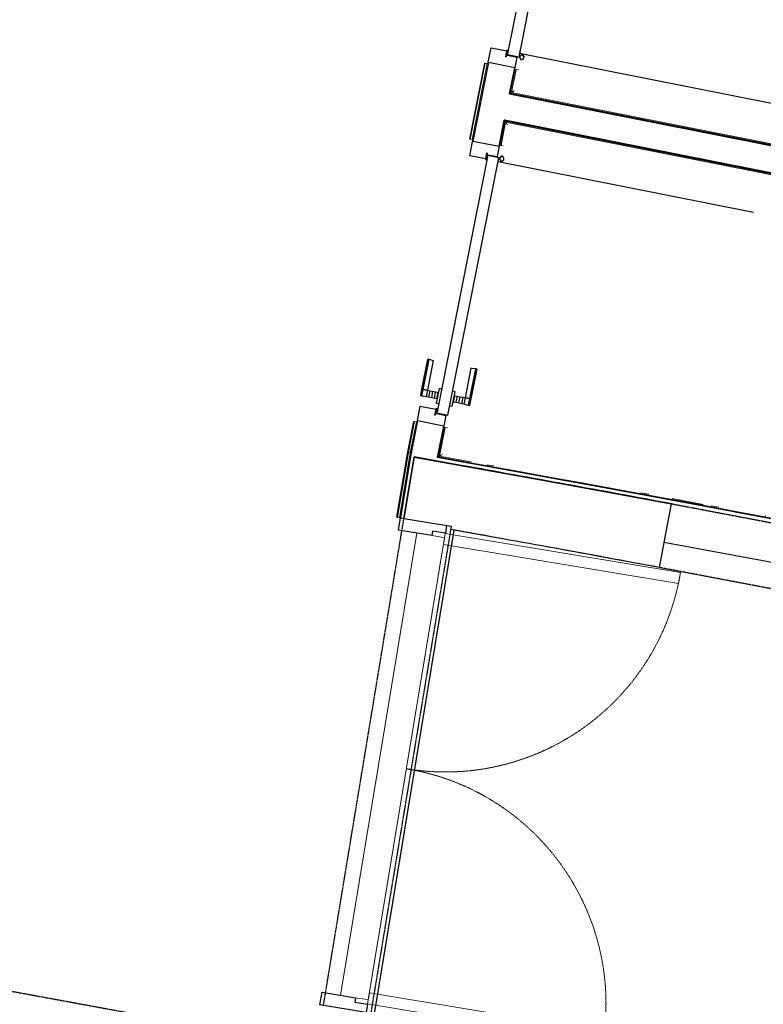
# Model space of a CAD drawing. Header units: millimetres. Extents: x -24070 to 30874, y -36590 to 4541.
# Tile 27 of 33: x 1594 to 4230, y -24670 to -21180. Entities that reach past the tile are written whole.
import ezdxf

# ---------------------------------------------------------------- set-up
doc = ezdxf.new("R2010")
doc.units = ezdxf.units.MM
doc.linetypes.add('Tiret', pattern=[2.5, 1.25, -1.25])
doc.linetypes.add('Tiret_2_', pattern=[2.5, 1.25, -1.25])
for name, color, linetype, lineweight in [('A-DOOR', 7, 'Continuous', 25), ('A-FLOR-HRAL', 7, 'Continuous', 18), ('BATIEMENT', 7, 'Continuous', 18), ('BATIMENT', 7, 'Continuous', 25), ('ELEMENTS DETAILS', 7, 'Continuous', 18), ('EQP SPE', 7, 'Continuous', 18), ('SOLS', 7, 'Continuous', 25)]:
    doc.layers.add(name, color=color, linetype=linetype, lineweight=lineweight)
doc.layers.add('A-DOOR-HDLN', color=5, linetype='Tiret', lineweight=25, true_color=0x0000ff)

# ---------------------------------------------------------------- blocks, each defined once
blk = doc.blocks.new('PRT_SIMPLE_HUI_58x68x48 - PRT_BOIS_1V_930x2040x40-V6-2021_015_1111_DCE_1_50_N0 FINI_CVC_CTA')
at = {"layer": 'ELEMENTS DETAILS', "lineweight": 25}
h = blk.add_hatch(color=256, dxfattribs=at)
h.paths.add_polyline_path([(-483.8, -9.7), (-485.1, -11.7), (-496.1, -13.2), (-500.5, -13.2), (-500.5, -14.5), (-495.8, -14.5), (-483.8, -12.8), (-483.8, -10.4)])
h.paths.add_polyline_path([(-508.5, -11.5), (-502, -11.5), (-502.2, -10.2), (-505.2, -10.2), (-505.2, -9.3), (-488.2, -9.5), (-485.1, -10.6), (-483.8, -9.7), (-489, -8), (-508.5, -8), (-508.5, -10.9)])
h = blk.add_hatch(color=256, dxfattribs=at)
h.paths.add_polyline_path([(413.8, -12.8), (428.8, -14.5), (430.5, -14.5), (430.2, -13.2), (425.7, -13.1), (415.1, -11.7), (413.8, -9.7), (413.8, -11.9)])
h.paths.add_polyline_path([(413.8, -9.7), (415.1, -10.6), (418.8, -9.3), (435.2, -9.6), (435.2, -10.2), (432, -10.2), (432, -11.5), (438.5, -11.5), (438.5, -8), (418.5, -8), (414.8, -9.3)])
at = {"layer": 'A-DOOR'}
for p, q in [((-499.5, -14.5), (-499.5, -54.5)), ((426, -14.5), (-496, -14.5)), ((430.5, -54.5), (430.5, -14.5)), ((-499.5, -54.5), (430.5, -54.5)), ((417, -54.5), (417, -977.5))]:
    blk.add_line(p, q, dxfattribs=at)
at = {"layer": 'BATIMENT'}
for p, q in [((-427.1, 55), (-450.6, 55)), ((-450.6, 55), (-450.6, 54.5)), ((-450.6, 54.5), (-450.6, 50.4)), ((-427.1, 54.5), (-450.6, 54.5)), ((-450.6, 50.4), (-450.6, 43.3)), ((-427.1, 50.4), (-450.6, 50.4)), ((-450.6, 34), (-450.6, 43.3)), ((-319.6, 55), (-427.1, 55)), ((-427.1, 55), (-427.1, 54.5)), ((-427.1, 54.5), (-427.1, 55)), ((-427.1, 54.5), (-427.1, 50.4)), ((-319.6, 54.5), (-427.1, 54.5)), ((-427.1, 50.4), (-427.1, 54.5)), ((-427.1, 50.4), (-427.1, 43.3)), ((-319.6, 50.4), (-427.1, 50.4)), ((-427.1, 43.3), (-427.1, 50.4)), ((-427.1, 34), (-427.1, 43.3)), ((-427.1, 43.3), (-427.1, 34)), ((-319.6, 54.5), (-319.6, 55)), ((-319.6, 50.4), (-319.6, 54.5)), ((-319.6, 43.3), (-319.6, 50.4)), ((-319.6, 43.3), (-319.6, 34)), ((-450.6, 25.6), (-450.6, 34)), ((-427.1, 34), (-450.6, 34)), ((-450.6, 15.2), (-450.6, 25.6)), ((-427.1, 25.6), (-450.6, 25.6)), ((-450.6, 4.4), (-450.6, 15.2)), ((-427.1, 15.2), (-450.6, 15.2)), ((-450.6, -4), (-450.6, 4.4)), ((-450.6, 4.4), (-427.1, 4.4)), ((-427.1, 32.8), (-427.1, 34)), ((-319.6, 34), (-427.1, 34)), ((-427.1, 34), (-427.1, 25.6)), ((-427.1, 32.8), (-319.6, 32.8)), ((-427.1, 25.6), (-427.1, 15.2)), ((-427.1, 15.2), (-427.1, 4.4)), ((-427.1, 4.4), (-427.1, -4)), ((-319.6, 34), (-319.6, 32.8)), ((-465.6, -5.5), (-465.6, -14.5)), ((-413.4, -5.5), (-465.6, -5.5)), ((-450.6, -4), (-450.6, -5)), ((-450.6, -5), (-427.1, -5)), ((-427.1, -5), (-427.1, -4)), ((-413.4, -14.5), (-413.4, -5.5)), ((-465.6, -54.5), (-465.6, -63.5)), ((-465.6, -63.5), (-413.4, -63.5)), ((-427.1, -64), (-450.6, -64)), ((-450.6, -64), (-450.6, -65)), ((-450.6, -73.4), (-450.6, -65)), ((-427.1, -65), (-427.1, -64)), ((-427.1, -65), (-427.1, -73.4)), ((-413.4, -63.5), (-413.4, -54.5)), ((-450.6, -84.2), (-450.6, -73.4)), ((-427.1, -73.4), (-450.6, -73.4)), ((-450.6, -94.6), (-450.6, -84.2)), ((-450.6, -84.2), (-427.1, -84.2)), ((-450.6, -103), (-450.6, -94.6)), ((-450.6, -94.6), (-427.1, -94.6)), ((-450.6, -112.3), (-450.6, -103)), ((-450.6, -103), (-427.1, -103)), ((-427.1, -73.4), (-427.1, -84.2)), ((-427.1, -84.2), (-427.1, -94.6)), ((-427.1, -94.6), (-427.1, -103)), ((-427.1, -103), (-427.1, -101.8)), ((-319.6, -101.8), (-427.1, -101.8)), ((-427.1, -112.3), (-427.1, -103)), ((-427.1, -103), (-319.6, -103)), ((-427.1, -103), (-427.1, -112.3)), ((-319.6, -101.8), (-319.6, -103)), ((-319.6, -103), (-319.6, -112.3)), ((-450.6, -112.3), (-450.6, -119.4)), ((-450.6, -119.4), (-450.6, -123.5)), ((-450.6, -119.4), (-427.1, -119.4)), ((-450.6, -123.5), (-450.6, -124)), ((-450.6, -123.5), (-427.1, -123.5)), ((-450.6, -124), (-427.1, -124)), ((-427.1, -112.3), (-427.1, -119.4)), ((-427.1, -119.4), (-427.1, -112.3)), ((-427.1, -119.4), (-427.1, -123.5)), ((-427.1, -119.4), (-319.6, -119.4)), ((-427.1, -123.5), (-427.1, -119.4)), ((-427.1, -123.5), (-427.1, -124)), ((-427.1, -123.5), (-319.6, -123.5)), ((-427.1, -124), (-427.1, -123.5)), ((-427.1, -124), (-319.6, -124)), ((-319.6, -119.4), (-319.6, -112.3)), ((-319.6, -123.5), (-319.6, -119.4)), ((-319.6, -124), (-319.6, -123.5))]:
    blk.add_line(p, q, dxfattribs=at)
for radius, start, end in [(9.12, 155.8208, 180), (9.12, 180, 204.1792), (7.5, 360, 180), (7.5, 180, 360), (7.5, 180, 240), (7.5, 135, 165), (9.12, 111.9887, 120), (7.5, 60, 120), (7.5, 270, 0), (9.12, 60, 68.0113), (7.5, 0, 30), (9.12, 0, 24.1792), (9.12, 240, 248.0113)]:
    blk.add_arc((429, -65.5), radius, start, end, dxfattribs=at)
at = {"layer": 'ELEMENTS DETAILS'}
for p, q in [((-488.5, -8), (-508.5, -8)), ((-508.5, -8), (-508.5, -11.5)), ((-508.5, -11.5), (-502, -11.5)), ((-505.2, -10.2), (-505.2, -9.3)), ((-505.2, -9.3), (-488.7, -9.3)), ((-502, -10.2), (-505.2, -10.2)), ((-502, -11.5), (-502, -10.2)), ((-496.1, -13.2), (-500.5, -13.2)), ((-500.5, -13.2), (-500.5, -14.5)), ((-500.5, -14.5), (-496, -14.5)), ((-485.1, -11.7), (-496.1, -13.2)), ((-496, -14.5), (-483.8, -12.8)), ((-488.7, -9.3), (-485.1, -10.6)), ((-483.8, -9.7), (-488.5, -8)), ((-485.1, -10.6), (-485.1, -11.7)), ((-483.8, -12.8), (-483.8, -9.7)), ((418.5, -8), (413.8, -9.7)), ((413.8, -9.7), (413.8, -12.8)), ((413.8, -12.8), (426, -14.5)), ((415.1, -10.6), (418.7, -9.3)), ((415.1, -11.7), (415.1, -10.6)), ((426.1, -13.2), (415.1, -11.7)), ((438.5, -8), (418.5, -8)), ((418.7, -9.3), (435.2, -9.3)), ((426, -14.5), (430.5, -14.5)), ((430.5, -13.2), (426.1, -13.2)), ((430.5, -14.5), (430.5, -13.2)), ((435.2, -10.2), (432, -10.2)), ((432, -10.2), (432, -11.5)), ((432, -11.5), (438.5, -11.5)), ((435.2, -9.3), (435.2, -10.2)), ((438.5, -11.5), (438.5, -8))]:
    blk.add_line(p, q, dxfattribs=at)
at = {"layer": 'EQP SPE'}
for p, q in [((430.5, -54.5), (403.5, -54.5)), ((430.5, -40.5), (430.5, -54.5))]:
    blk.add_line(p, q, dxfattribs=at)
blk = doc.blocks.new('PRT_SIMPLE_HUI_58x68x48 - PRT_BOIS_1V_930x2040x40-V7-2021_015_1111_DCE_1_50_N0 FINI_CVC_CTA')
at = {"layer": 'ELEMENTS DETAILS', "lineweight": 25}
h = blk.add_hatch(color=256, dxfattribs=at)
h.paths.add_polyline_path([(-483.8, 12.8), (-496.3, 14.5), (-500.5, 14.5), (-500.2, 13.2), (-495.7, 13.1), (-485.1, 11.7), (-483.8, 9.7), (-483.8, 11.9)])
h.paths.add_polyline_path([(-483.8, 9.7), (-485.1, 10.6), (-488.8, 9.3), (-505.2, 9.6), (-505.2, 10.2), (-502, 10.2), (-502, 11.5), (-508.5, 11.5), (-508.5, 8), (-488.5, 8), (-484.8, 9.3)])
h = blk.add_hatch(color=256, dxfattribs=at)
h.paths.add_polyline_path([(413.8, 9.7), (415.1, 11.7), (426.1, 13.2), (430.5, 13.2), (430.5, 14.5), (425.8, 14.5), (413.8, 12.8), (413.8, 10.4)])
h.paths.add_polyline_path([(438.5, 11.5), (432, 11.5), (432.2, 10.2), (435.2, 10.2), (435.2, 9.3), (418.2, 9.5), (415.1, 10.6), (413.8, 9.7), (419, 8), (438.5, 8), (438.5, 10.9)])
at = {"layer": 'A-DOOR'}
for p, q in [((417, 54.5), (417, 977.5)), ((-499.5, 54.5), (430.5, 54.5)), ((-499.5, 14.5), (-499.5, 54.5)), ((430.5, 54.5), (430.5, 14.5)), ((426, 14.5), (-496, 14.5))]:
    blk.add_line(p, q, dxfattribs=at)
at = {"layer": 'BATIMENT'}
for p, q in [((-427.1, 124), (-450.6, 124)), ((-450.6, 124), (-450.6, 123.5)), ((-450.6, 123.5), (-450.6, 119.4)), ((-427.1, 123.5), (-450.6, 123.5)), ((-450.6, 119.4), (-450.6, 112.3)), ((-427.1, 119.4), (-450.6, 119.4)), ((-450.6, 103), (-450.6, 112.3)), ((-319.6, 124), (-427.1, 124)), ((-427.1, 124), (-427.1, 123.5)), ((-427.1, 123.5), (-427.1, 124)), ((-427.1, 123.5), (-427.1, 119.4)), ((-319.6, 123.5), (-427.1, 123.5)), ((-427.1, 119.4), (-427.1, 123.5)), ((-427.1, 119.4), (-427.1, 112.3)), ((-319.6, 119.4), (-427.1, 119.4)), ((-427.1, 112.3), (-427.1, 119.4)), ((-427.1, 103), (-427.1, 112.3)), ((-427.1, 112.3), (-427.1, 103)), ((-319.6, 123.5), (-319.6, 124)), ((-319.6, 119.4), (-319.6, 123.5)), ((-319.6, 112.3), (-319.6, 119.4)), ((-319.6, 112.3), (-319.6, 103)), ((-450.6, 94.6), (-450.6, 103)), ((-427.1, 103), (-450.6, 103)), ((-450.6, 84.2), (-450.6, 94.6)), ((-427.1, 94.6), (-450.6, 94.6)), ((-450.6, 73.4), (-450.6, 84.2)), ((-427.1, 84.2), (-450.6, 84.2)), ((-450.6, 65), (-450.6, 73.4)), ((-450.6, 73.4), (-427.1, 73.4)), ((-427.1, 101.8), (-427.1, 103)), ((-319.6, 103), (-427.1, 103)), ((-427.1, 103), (-427.1, 94.6)), ((-427.1, 101.8), (-319.6, 101.8)), ((-427.1, 94.6), (-427.1, 84.2)), ((-427.1, 84.2), (-427.1, 73.4)), ((-427.1, 73.4), (-427.1, 65)), ((-319.6, 103), (-319.6, 101.8)), ((-465.6, 63.5), (-465.6, 54.5)), ((-413.4, 63.5), (-465.6, 63.5)), ((-450.6, 65), (-450.6, 64)), ((-450.6, 64), (-427.1, 64)), ((-427.1, 64), (-427.1, 65)), ((-413.4, 54.5), (-413.4, 63.5)), ((-465.6, 14.5), (-465.6, 5.5)), ((-465.6, 5.5), (-413.4, 5.5)), ((-427.1, 5), (-450.6, 5)), ((-450.6, 5), (-450.6, 4)), ((-450.6, -4.4), (-450.6, 4)), ((-427.1, 4), (-427.1, 5)), ((-427.1, 4), (-427.1, -4.4)), ((-413.4, 5.5), (-413.4, 14.5)), ((-450.6, -15.2), (-450.6, -4.4)), ((-427.1, -4.4), (-450.6, -4.4)), ((-450.6, -25.6), (-450.6, -15.2)), ((-450.6, -15.2), (-427.1, -15.2)), ((-450.6, -34), (-450.6, -25.6)), ((-450.6, -25.6), (-427.1, -25.6)), ((-450.6, -43.3), (-450.6, -34)), ((-450.6, -34), (-427.1, -34)), ((-427.1, -4.4), (-427.1, -15.2)), ((-427.1, -15.2), (-427.1, -25.6)), ((-427.1, -25.6), (-427.1, -34)), ((-427.1, -34), (-427.1, -32.8)), ((-319.6, -32.8), (-427.1, -32.8)), ((-427.1, -43.3), (-427.1, -34)), ((-427.1, -34), (-319.6, -34)), ((-427.1, -34), (-427.1, -43.3)), ((-319.6, -32.8), (-319.6, -34)), ((-319.6, -34), (-319.6, -43.3)), ((-450.6, -43.3), (-450.6, -50.4)), ((-450.6, -50.4), (-450.6, -54.5)), ((-450.6, -50.4), (-427.1, -50.4)), ((-450.6, -54.5), (-450.6, -55)), ((-450.6, -54.5), (-427.1, -54.5)), ((-450.6, -55), (-427.1, -55)), ((-427.1, -43.3), (-427.1, -50.4)), ((-427.1, -50.4), (-427.1, -43.3)), ((-427.1, -50.4), (-427.1, -54.5)), ((-427.1, -50.4), (-319.6, -50.4)), ((-427.1, -54.5), (-427.1, -50.4)), ((-427.1, -54.5), (-427.1, -55)), ((-427.1, -54.5), (-319.6, -54.5)), ((-427.1, -55), (-427.1, -54.5)), ((-427.1, -55), (-319.6, -55)), ((-319.6, -50.4), (-319.6, -43.3)), ((-319.6, -54.5), (-319.6, -50.4)), ((-319.6, -55), (-319.6, -54.5))]:
    blk.add_line(p, q, dxfattribs=at)
for radius, start, end in [(7.5, 360, 180), (7.5, 120, 180), (9.12, 111.9887, 120), (7.5, 0, 90), (9.12, 155.8208, 180), (9.12, 180, 204.1792), (7.5, 180, 360), (7.5, 195, 225), (9.12, 240, 248.0113), (7.5, 240, 299.9785), (9.12, 291.9887, 300), (7.5, 330, 0), (9.12, 335.8208, 0)]:
    blk.add_arc((429, 65.5), radius, start, end, dxfattribs=at)
at = {"layer": 'ELEMENTS DETAILS'}
for p, q in [((-508.5, 11.5), (-502, 11.5)), ((-508.5, 8), (-508.5, 11.5)), ((-488.5, 8), (-508.5, 8)), ((-505.2, 10.2), (-505.2, 9.3)), ((-502, 10.2), (-505.2, 10.2)), ((-505.2, 9.3), (-488.7, 9.3)), ((-502, 11.5), (-502, 10.2)), ((-500.5, 14.5), (-496, 14.5)), ((-500.5, 13.2), (-500.5, 14.5)), ((-496.1, 13.2), (-500.5, 13.2)), ((-485.1, 11.7), (-496.1, 13.2)), ((-496, 14.5), (-483.8, 12.8)), ((-488.7, 9.3), (-485.1, 10.6)), ((-483.8, 9.7), (-488.5, 8)), ((-485.1, 10.6), (-485.1, 11.7)), ((-483.8, 12.8), (-483.8, 9.7)), ((413.8, 12.8), (426, 14.5)), ((413.8, 9.7), (413.8, 12.8)), ((418.5, 8), (413.8, 9.7)), ((426.1, 13.2), (415.1, 11.7)), ((415.1, 11.7), (415.1, 10.6)), ((415.1, 10.6), (418.7, 9.3)), ((438.5, 8), (418.5, 8)), ((418.7, 9.3), (435.2, 9.3)), ((426, 14.5), (430.5, 14.5)), ((430.5, 13.2), (426.1, 13.2)), ((430.5, 14.5), (430.5, 13.2)), ((432, 11.5), (438.5, 11.5)), ((432, 10.2), (432, 11.5)), ((435.2, 10.2), (432, 10.2)), ((435.2, 9.3), (435.2, 10.2)), ((438.5, 11.5), (438.5, 8))]:
    blk.add_line(p, q, dxfattribs=at)
at = {"layer": 'EQP SPE'}
for p, q in [((430.5, 54.5), (403.5, 54.5)), ((430.5, 40.5), (430.5, 54.5))]:
    blk.add_line(p, q, dxfattribs=at)
blk = doc.blocks.new('51_PORTE_2 VENTEAUX TUNEL  - 166X204-479372-2021_015_1111_DCE_1_50_N0 FINI_CVC_CTA')
at = {"layer": 'BATIMENT', "color": 251, "lineweight": 18, "true_color": 0x646464}
for p, q in [((-845, 1003), (-845, 158)), ((-845, 1003), (-805, 1003)), ((-805, 1003), (-805, 158)), ((805, 1003), (805, 158)), ((845, 1003), (805, 1003)), ((845, 1003), (845, 158)), ((-805, 158), (-845, 158)), ((805, 158), (845, 158))]:
    blk.add_line(p, q, dxfattribs=at)
at = {"layer": 'BATIMENT'}
for p, q in [((-873.5, 158), (-846, 158)), ((-846, 158), (-846, 112)), ((846, 158), (876, 158)), ((846, 112), (846, 158)), ((876, 158), (876, -8)), ((-846, 112), (-830, 112)), ((-830, 112), (-830, -8)), ((830, 112), (846, 112)), ((830, -8), (830, 112)), ((-830, -8), (-873.5, -8)), ((876, -8), (830, -8))]:
    blk.add_line(p, q, dxfattribs=at)
at = {"layer": 'BATIMENT', "color": 251, "linetype": 'Tiret', "lineweight": 18, "true_color": 0x646464}
for centre, start, end in [((-845, 158), 360, 90), ((845, 158), 90, 180)]:
    blk.add_arc(centre, 845, start, end, dxfattribs=at)
blk = doc.blocks.new('Garde-corps - Garde-corps-512913-2021_015_1111_DCE_1_50_N0 FINI_CVC_CTA')
at = {"layer": 'A-FLOR-HRAL'}
for p, q in [((3241.1, -21333.7), (3187.8, -21603.1)), ((3242.7, -21334), (3189.4, -21603.4)), ((3244.4, -21334.3), (3191.1, -21603.7)), ((3251.4, -21335.7), (3198.1, -21605.1)), ((3242.7, -21334), (3241.1, -21333.7)), ((3242.7, -21334), (3244.4, -21334.3)), ((3244.4, -21334.3), (3251.4, -21335.7)), ((3254.4, -21336.3), (3251.4, -21335.7)), ((3187.8, -21603.1), (3189.4, -21603.4)), ((3191.1, -21603.7), (3189.4, -21603.4)), ((3198.1, -21605.1), (3191.1, -21603.7)), ((3198.1, -21605.1), (3201.1, -21605.7))]:
    blk.add_line(p, q, dxfattribs=at)
blk = doc.blocks.new('Garde-corps - Garde-corps-513132-2021_015_1111_DCE_1_50_N0 FINI_CVC_CTA')
at = {"layer": 'A-FLOR-HRAL'}
for p, q in [((2989.9, -22603.7), (2968.2, -22713)), ((2991.5, -22604), (2969.8, -22713.3)), ((2993.2, -22604.3), (2971.6, -22713.6)), ((3000.2, -22605.7), (2978.6, -22714.9)), ((2991.5, -22604), (2989.9, -22603.7)), ((2991.5, -22604), (2993.2, -22604.3)), ((2993.2, -22604.3), (3000.2, -22605.7)), ((3003.1, -22606.3), (3000.2, -22605.7)), ((2968.2, -22713), (2930.1, -22943.6)), ((2969.8, -22713.3), (2931.8, -22943.9)), ((2971.6, -22713.6), (2933.5, -22944.1)), ((2978.6, -22714.9), (2940.5, -22945.3)), ((2971.6, -22713.6), (2978.6, -22714.9)), ((2930.1, -22943.6), (2931.8, -22943.9)), ((2933.5, -22944.1), (2931.8, -22943.9)), ((2940.5, -22945.3), (2933.5, -22944.1)), ((2940.5, -22945.3), (2943.5, -22945.8))]:
    blk.add_line(p, q, dxfattribs=at)
blk.add_open_spline([(2968.2, -22713), (2968.2, -22713), (2968.3, -22713), (2968.5, -22713.1), (2969, -22713.2), (2969.4, -22713.2), (2969.7, -22713.3), (2969.8, -22713.3), (2969.8, -22713.3)], degree=3, knots=[0.0720224, 0.0720224, 0.0720224, 0.0720224, 0.2, 0.4, 0.6, 0.8, 0.9, 1, 1, 1, 1], dxfattribs=at)
blk.add_open_spline([(2978.6, -22714.9), (2978.6, -22714.9), (2978.8, -22715), (2980, -22715.2), (2981, -22715.4), (2981.5, -22715.4)], degree=3, dxfattribs=at)
blk = doc.blocks.new('Garde-corps - Garde-corps-522878-2021_015_1111_DCE_1_50_N0 FINI_CVC_CTA')
at = {"layer": 'A-FLOR-HRAL'}
for p, q in [((3547.9, -20354.6), (3565, -20268.2)), ((3551.4, -20355.3), (3567.8, -20272.4)), ((3565, -20268.2), (4810.7, -20514.4)), ((3567.8, -20272.4), (4810, -20517.8)), ((3547.9, -20354.6), (3551.4, -20355.3)), ((3559.5, -20356.9), (3551.3, -20355.3)), ((5202.4, -20595.4), (6199.3, -20792.4)), ((5203.1, -20592), (6203.4, -20789.6)), ((6199.3, -20792.4), (6072.3, -21434.1)), ((6203.4, -20789.7), (6075.8, -21434.8)), ((3333.1, -21440.9), (3350, -21355.2)), ((3337.2, -21438.1), (3353.4, -21355.9)), ((3353.4, -21355.9), (3350, -21355.2)), ((3353.4, -21355.9), (3361.5, -21357.5)), ((5971.4, -21962.3), (3333.1, -21440.9)), ((5968.7, -21958.1), (3337.2, -21438.1)), ((6056.8, -21512.6), (5968.7, -21958.1)), ((6060.2, -21513.3), (5971.4, -21962.3))]:
    blk.add_line(p, q, dxfattribs=at)
for points in [[(3567.8, -20272.4), (3567.8, -20272.4), (3567.7, -20272.2), (3567.1, -20271.3), (3566.2, -20270), (3565.5, -20268.9), (3565, -20268.2)], [(6199.3, -20792.4), (6199.3, -20792.4), (6199.5, -20792.3), (6200.3, -20791.7), (6201.6, -20790.8), (6202.7, -20790.1), (6203.4, -20789.6)], [(3337.2, -21438.1), (3337.2, -21438.1), (3337, -21438.2), (3336.2, -21438.8), (3334.8, -21439.7), (3333.7, -21440.4), (3333.1, -21440.9)], [(5968.7, -21958.1), (5968.7, -21958.1), (5968.8, -21958.3), (5969.3, -21959.2), (5970.2, -21960.5), (5971, -21961.6), (5971.4, -21962.3)]]:
    blk.add_open_spline(points, degree=3, dxfattribs=at)
for points in [[(3574.3, -20282.1), (3573.9, -20281.5), (3573.2, -20280.5), (3571.9, -20278.5), (3570.7, -20276.7), (3569.6, -20275.1), (3568.7, -20273.7), (3568.1, -20272.8), (3567.7, -20272.3)], [(6189.6, -20798.9), (6190.1, -20798.5), (6191.1, -20797.8), (6193.1, -20796.5), (6194.9, -20795.3), (6196.5, -20794.2), (6197.9, -20793.3), (6198.8, -20792.7), (6199.3, -20792.3)], [(3346.9, -21431.6), (3346.3, -21432), (3345.3, -21432.6), (3343.4, -21434), (3341.5, -21435.2), (3339.9, -21436.3), (3338.5, -21437.2), (3337.6, -21437.8), (3337.1, -21438.1)], [(5962.2, -21948.4), (5962.5, -21949), (5963.2, -21950), (5964.5, -21952), (5965.7, -21953.8), (5966.8, -21955.4), (5967.8, -21956.8), (5968.4, -21957.7), (5968.7, -21958.2)]]:
    blk.add_open_spline(points, degree=3, knots=[0.3333333, 0.3333333, 0.3333333, 0.3333333, 0.375, 0.4166667, 0.5, 0.5416667, 0.5833333, 0.6509756, 0.6509756, 0.6509756, 0.6509756], dxfattribs=at)
blk = doc.blocks.new('Garde-corps - Garde-corps-523017-2021_015_1111_DCE_1_50_N0 FINI_CVC_CTA')
at = {"layer": 'A-FLOR-HRAL'}
for p, q in [((3296.7, -21624.8), (3313.7, -21539)), ((3300.1, -21625.5), (3316.4, -21543.1)), ((3313.7, -21539), (4559.5, -21785.2)), ((3316.4, -21543.1), (4558.8, -21788.6)), ((3296.7, -21624.8), (3294.2, -21624.3)), ((3296.7, -21624.8), (3300.1, -21625.5)), ((3308.2, -21627.1), (3300.1, -21625.5)), ((4951.3, -21866.2), (5947.9, -22063.1)), ((4951.9, -21862.7), (5952, -22060.4)), ((5947.9, -22063.1), (5839.4, -22611.3)), ((5952, -22060.4), (5842.9, -22612)), ((3078, -22730), (3098.9, -22624.6)), ((3082.2, -22727.2), (3102.3, -22625.3)), ((3096.4, -22624.1), (3098.9, -22624.6)), ((3102.3, -22625.3), (3098.9, -22624.6)), ((3102.3, -22625.3), (3110.4, -22626.9)), ((5823.9, -22689.8), (5717.2, -23229.4)), ((5827.4, -22690.5), (5719.9, -23233.5)), ((3194.7, -22747.3), (3082.2, -22727.2)), ((3274.7, -22761.6), (3249.3, -22757.1)), ((3824.5, -22861.9), (3796.3, -22856.7)), ((4016.8, -22897.6), (3906.9, -22877.2)), ((4072.1, -22908), (4045.1, -22902.9)), ((4238.1, -22939.2), (4236.5, -22938.9)), ((4895.1, -23065.5), (4771.6, -23041.5)), ((5006.6, -23087.4), (4977.3, -23081.6)), ((5101.5, -23106), (5093.6, -23104.5)), ((5550.7, -23195.7), (5525.5, -23190.6)), ((5717.2, -23229.4), (5580.2, -23201.6))]:
    blk.add_line(p, q, dxfattribs=at)
at = {"layer": 'A-FLOR-HRAL', "flags": 128}
for points in [[(3082.2, -22727.2), (3081.8, -22727.4), (3080.9, -22728.1), (3079.6, -22729), (3078, -22730)], [(3091.4, -22720.9), (3090.3, -22721.7), (3085.7, -22724.8), (3082.1, -22727.2)]]:
    blk.add_lwpolyline(points, dxfattribs=at)
at = {"layer": 'A-FLOR-HRAL'}
blk.add_arc((-16003.4, -130034.4), 108987.8, 78.502843, 79.91674, dxfattribs=at)
for points in [[(3316.4, -21543.1), (3316.4, -21543.1), (3316.3, -21542.9), (3315.7, -21542.1), (3314.9, -21540.7), (3314.1, -21539.6), (3313.7, -21539)], [(5947.9, -22063.1), (5947.9, -22063.1), (5948.1, -22063), (5948.9, -22062.4), (5950.2, -22061.5), (5951.4, -22060.8), (5952, -22060.4)]]:
    blk.add_open_spline(points, degree=3, dxfattribs=at)
for points, knots in [([(3322.9, -21552.8), (3322.6, -21552.2), (3321.9, -21551.2), (3320.6, -21549.3), (3319.3, -21547.4), (3318.2, -21545.8), (3317.3, -21544.4), (3316.7, -21543.5), (3316.4, -21543)], [0.3333333, 0.3333333, 0.3333333, 0.3333333, 0.375, 0.4166667, 0.5, 0.5416667, 0.5833333, 0.6509756, 0.6509756, 0.6509756, 0.6509756]), ([(5938.2, -22069.6), (5938.7, -22069.2), (5939.7, -22068.6), (5941.7, -22067.3), (5943.5, -22066), (5945.2, -22064.9), (5946.6, -22064), (5947.4, -22063.4), (5948, -22063.1)], [0.3333333, 0.3333333, 0.3333333, 0.3333333, 0.375, 0.4166667, 0.5, 0.5416667, 0.5833333, 0.6509756, 0.6509756, 0.6509756, 0.6509756]), ([(5711, -23220.1), (5711.3, -23220.5), (5711.8, -23221.3), (5712.6, -23222.5), (5713.4, -23223.7), (5714.1, -23224.8), (5715, -23226.1), (5715.9, -23227.5), (5716.7, -23228.6), (5717.1, -23229.3), (5717.2, -23229.4)], [0.3928571, 0.3928571, 0.3928571, 0.3928571, 0.4285714, 0.4642857, 0.5, 0.5357143, 0.5714286, 0.625, 0.6785714, 0.6999399, 0.6999399, 0.6999399, 0.6999399]), ([(5717.2, -23229.4), (5717.2, -23229.4), (5717.2, -23229.5), (5717.4, -23229.7), (5717.5, -23229.9), (5717.7, -23230.1), (5717.8, -23230.4), (5718, -23230.6), (5718.2, -23230.9), (5718.4, -23231.3), (5718.6, -23231.6), (5719, -23232.1), (5719.4, -23232.7), (5719.7, -23233.2), (5719.9, -23233.5)], [0, 0, 0, 0, 0.125, 0.25, 0.3125, 0.375, 0.4375, 0.5, 0.5625, 0.625, 0.6875, 0.75, 0.875, 1, 1, 1, 1])]:
    blk.add_open_spline(points, degree=3, knots=knots, dxfattribs=at)
blk = doc.blocks.new('51_BARRE DE SEUIL INOXIDABLE - 51_BARRE DE SEUIL INOXIDABLE-553672-2021_015_1111_DCE_1_50_N0 FINI_CVC_CTA')
at = {"layer": 'EQP SPE'}
for p, q in [((-830, 0), (830, 0)), ((-830, -88.8), (-830, -54)), ((830, -54), (830, -88.8)), ((-830, -88.8), (-830, -100)), ((-830, -100), (830, -100)), ((830, -100), (830, -88.8))]:
    blk.add_line(p, q, dxfattribs=at)
blk = doc.blocks.new('B02_ARC_rvt-1-2021_015_1111_DCE_1_50_N0 FINI_CVC_CTA')
at = {"layer": 'BATIEMENT', "lineweight": 25}
for p, q in [((3255.3, -21331.7), (3200.2, -21610.3)), ((3348.5, -21350.2), (3255.3, -21331.7)), ((3330.1, -21442.8), (3348.5, -21350.2)), ((3347.5, -21354.7), (3330.5, -21440.9)), ((3332.5, -21441.3), (3349.5, -21355.1)), ((3349.5, -21355.1), (3347.5, -21354.7)), ((3330.5, -21440.9), (3330.1, -21442.8)), ((5973.4, -21965.2), (3330.1, -21442.8)), ((3330.1, -21442.8), (5971.4, -21964.8)), ((5971.8, -21962.8), (3332.5, -21441.3)), ((3293.4, -21628.7), (3311.7, -21536)), ((3311.7, -21536), (3294.3, -21624.1)), ((3296.2, -21624.5), (3313.3, -21538.4)), ((3311.7, -21536), (5954.9, -22058.4)), ((3313.6, -21536.4), (3311.7, -21536)), ((3313.3, -21538.4), (4559.6, -21784.7)), ((5954.9, -22058.4), (3313.6, -21536.4)), ((3200.2, -21610.3), (3293.4, -21628.7)), ((3294.3, -21624.1), (3296.2, -21624.5)), ((3004, -22601.7), (2981.5, -22715.4)), ((3097.2, -22620.2), (3004, -22601.7)), ((3075.1, -22732), (3097.2, -22620.2)), ((3096.3, -22624.7), (3075.5, -22730.1)), ((3077.4, -22730.4), (3098.3, -22625.1)), ((3098.3, -22625.1), (3096.3, -22624.7)), ((2981.5, -22715.4), (2979.5, -22727.8)), ((2979.5, -22727.8), (2943.5, -22945.8)), ((2955.8, -22947.8), (2991.8, -22730)), ((3075.5, -22730.1), (3075.1, -22732)), ((3902.9, -22895.2), (3877.5, -23032.4)), ((2943.5, -22945.8), (2955.8, -22947.8))]:
    blk.add_line(p, q, dxfattribs=at)
at = {"layer": 'BATIEMENT', "lineweight": 25, "flags": 128}
for points in [[(2991.8, -22730), (3447.5, -22811.6), (3902.9, -22895.2)], [(3905.2, -22883), (3490.3, -22806.7), (3075.1, -22732)], [(5720.3, -23234.1), (4840.7, -23059), (3959.8, -22891.1), (3077.4, -22730.4)]]:
    blk.add_lwpolyline(points, dxfattribs=at)
at = {"layer": 'BATIEMENT', "lineweight": 25}
for radius, start, end in [(108985.3, 78.501522, 79.91808), (108985.3, 79.03693, 79.474503), (108833.3, 79.03693, 79.474503)]:
    blk.add_arc((-16003.4, -130034.4), radius, start, end, dxfattribs=at)
at = {"layer": 'SOLS'}
for p, q in [((3253.7, -21336.2), (3265, -21279.3)), ((3265, -21279.3), (3320.6, -21290.3)), ((3321.9, -21290.5), (3323.9, -21290.9)), ((3323.8, -21304.7), (3323.5, -21306.1)), ((3323.5, -21306.1), (3355.9, -21312.6)), ((3325.2, -21291.2), (3326.4, -21291.4)), ((3355.9, -21312.6), (3348.5, -21350.2)), ((3189.1, -21662.5), (3200.4, -21605.6)), ((3293.4, -21628.7), (3285.9, -21666.3)), ((3244.8, -21673.5), (3189.1, -21662.5)), ((3253.5, -21659.9), (3253.2, -21661.4)), ((3285.9, -21666.3), (3253.5, -21659.9)), ((3248.1, -21674.1), (3246.1, -21673.7)), ((3250.6, -21674.6), (3249.4, -21674.4)), ((3002.5, -22606.2), (3013.7, -22549.3)), ((3013.7, -22549.3), (3069.4, -22560.3)), ((3070.7, -22560.5), (3072.7, -22560.9)), ((3072.6, -22574.7), (3072.3, -22576.1)), ((3072.3, -22576.1), (3104.7, -22582.6)), ((3074, -22561.2), (3075.2, -22561.4)), ((3104.7, -22582.6), (3097.2, -22620.2)), ((3133.3, -22988.8), (2850, -24703.6)), ((3312.8, -23021), (3133.3, -22988.7))]:
    blk.add_line(p, q, dxfattribs=at)
blk.add_arc((-16003.4, -130034.4), 108742.8, 79.473918, 79.697415, dxfattribs=at)
at = {"layer": 'BATIEMENT', "lineweight": 18}
for name in ['Garde-corps - Garde-corps-522878-2021_015_1111_DCE_1_50_N0 FINI_CVC_CTA', 'Garde-corps - Garde-corps-512913-2021_015_1111_DCE_1_50_N0 FINI_CVC_CTA', 'Garde-corps - Garde-corps-523017-2021_015_1111_DCE_1_50_N0 FINI_CVC_CTA', 'Garde-corps - Garde-corps-513132-2021_015_1111_DCE_1_50_N0 FINI_CVC_CTA']:
    blk.add_blockref(name, (0, 0), dxfattribs=at)
at = {"layer": 'BATIMENT', "lineweight": 18}
for name, p, rotation in [('PRT_SIMPLE_HUI_58x68x48 - PRT_BOIS_1V_930x2040x40-V7-2021_015_1111_DCE_1_50_N0 FINI_CVC_CTA', (3393.1, -20879.5), 258.8099662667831), ('PRT_SIMPLE_HUI_58x68x48 - PRT_BOIS_1V_930x2040x40-V6-2021_015_1111_DCE_1_50_N0 FINI_CVC_CTA', (3155.5, -22080.9), 78.8099662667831), ('51_PORTE_2 VENTEAUX TUNEL  - 166X204-479372-2021_015_1111_DCE_1_50_N0 FINI_CVC_CTA', (2809, -23808.9), 260.6176703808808)]:
    blk.add_blockref(name, p, dxfattribs=dict(at, rotation=rotation))
at = {"layer": 'EQP SPE', "lineweight": 18, "rotation": 80.61767038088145}
blk.add_blockref('51_BARRE DE SEUIL INOXIDABLE - 51_BARRE DE SEUIL INOXIDABLE-553672-2021_015_1111_DCE_1_50_N0 FINI_CVC_CTA', (2866.2, -23818.4), dxfattribs=at)
blk = doc.blocks.new('Ouverture en rectangle - Ouverture en rectangle _83x207_-3216016-2021_015_1111_DCE_1_50_N0 FINI_CVC_CTA')
at = {"layer": 'A-DOOR-HDLN', "linetype": 'Tiret_2_'}
for p, q in [((-415, 115), (415, 115)), ((415, -115), (-415, -115))]:
    blk.add_line(p, q, dxfattribs=at)
blk = doc.blocks.new('Ouverture en rectangle - Ouverture en rectangle _143x207_-3216767-2021_015_1111_DCE_1_50_N0 FINI_CVC_CTA')
at = {"layer": 'A-DOOR-HDLN', "linetype": 'Tiret_2_'}
for p, q in [((-715, 115), (715, 115)), ((715, -115), (-715, -115))]:
    blk.add_line(p, q, dxfattribs=at)
blk = doc.blocks.new('Ouverture en rectangle - Ouverture en rectangle _175x207_-3508446-2021_015_1111_DCE_1_50_N0 FINI_CVC_CTA')
at = {"layer": 'A-DOOR-HDLN', "linetype": 'Tiret_2_'}
for p, q in [((-875, 85), (875, 85)), ((875, -85), (-875, -85))]:
    blk.add_line(p, q, dxfattribs=at)
blk = doc.blocks.new('B02_DC_STR_rvt-1-2021_015_1111_DCE_1_50_N0 FINI_CVC_CTA')
at = {"layer": 'BATIEMENT', "lineweight": 25}
for p, q in [((2991.9, -22729.5), (2955.8, -22947.8)), ((3159.2, -22759.7), (2991.9, -22729.5)), ((3862, -23121.6), (3904.9, -22895.6)), ((2955.8, -22947.8), (3123.5, -22975.5)), ((3123.5, -22975.5), (3121.7, -22986.7))]:
    blk.add_line(p, q, dxfattribs=at)
for radius, start, end in [(108972.8, 79.473456, 79.871997), (108742.8, 79.473918, 79.870419)]:
    blk.add_arc((-16003.4, -130034.4), radius, start, end, dxfattribs=at)
at = {"layer": 'BATIMENT', "color": 5, "lineweight": 25, "true_color": 0x0000ff}
for name, p, rotation in [('Ouverture en rectangle - Ouverture en rectangle _83x207_-3216016-2021_015_1111_DCE_1_50_N0 FINI_CVC_CTA', (4291.2, -23086), 349.2552567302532), ('Ouverture en rectangle - Ouverture en rectangle _175x207_-3508446-2021_015_1111_DCE_1_50_N0 FINI_CVC_CTA', (2897, -23825), 80.61767038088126), ('Ouverture en rectangle - Ouverture en rectangle _143x207_-3216767-2021_015_1111_DCE_1_50_N0 FINI_CVC_CTA', (1842.9, -24791.2), 349.5853757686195)]:
    blk.add_blockref(name, p, dxfattribs=dict(at, rotation=rotation))

msp = doc.modelspace()

# ---------------------------------------------------------------- block references
at = {"lineweight": 5}
for name in ['B02_DC_STR_rvt-1-2021_015_1111_DCE_1_50_N0 FINI_CVC_CTA', 'B02_ARC_rvt-1-2021_015_1111_DCE_1_50_N0 FINI_CVC_CTA']:
    msp.add_blockref(name, (0, 0), dxfattribs=at)

doc.saveas('drawing.dxf')
